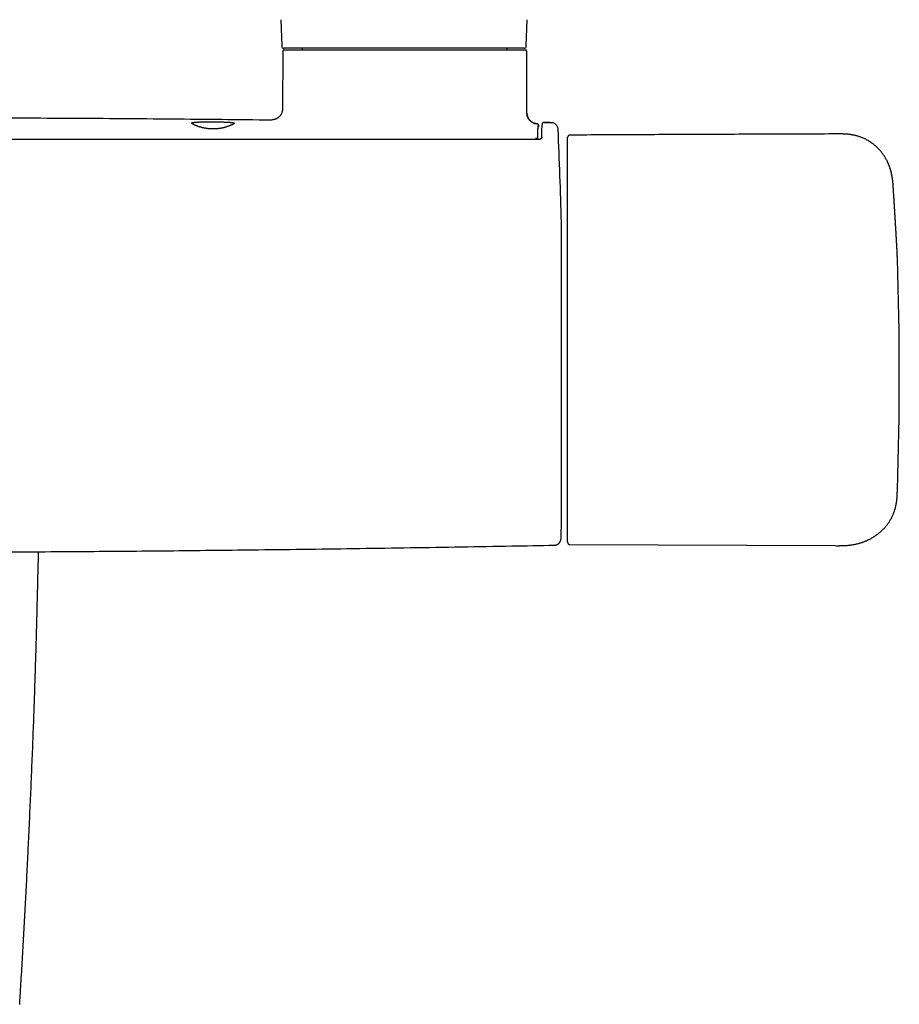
# Model space of a CAD drawing. Header units: millimetres. Extents: x 8 to 871, y 12 to 406.
# Tile 10 of 30: x 412 to 536, y 90 to 229. Entities that reach past the tile are written whole.
import ezdxf

# ---------------------------------------------------------------- set-up
doc = ezdxf.new("R2010")
doc.units = ezdxf.units.MM

msp = doc.modelspace()

# ---------------------------------------------------------------- linework, layer by layer
at = {"color": 7, "linetype": 'Continuous', "lineweight": 30}
for p, q in [((448.95, 228.96), (449.08, 225.22)), ((483.53, 225.22), (483.66, 228.96)), ((483.23, 224.93), (449.38, 224.93)), ((449.23, 224.53), (449.18, 216.34)), ((449.43, 224.73), (483.38, 224.73)), ((483.62, 215.78), (483.58, 224.53)), ((449.18, 216.34), (449.21, 216.34)), ((447.67, 214.85), (447.67, 214.85)), ((484.95, 214.3), (484.95, 214.3)), ((486.02, 214.47), (487.04, 214.45)), ((487.03, 214.45), (487.04, 214.45)), ((535.39, 202.41), (535.39, 202.42)), ((488.47, 157.43), (488.47, 200.43)), ((489.65, 155.01), (527.03, 154.85))]:
    msp.add_line(p, q, dxfattribs=at)
at = {"color": 7, "linetype": 'Continuous', "lineweight": 30, "flags": 128}
msp.add_lwpolyline([(485.91, 214.44), (485.91, 214.44), (485.92, 214.44), (485.92, 214.44), (485.92, 214.44), (485.92, 214.44), (485.92, 214.44), (485.92, 214.44), (485.92, 214.44), (485.92, 214.44), (485.9, 214.44), (485.88, 214.43), (485.86, 214.42), (485.84, 214.41), (485.82, 214.4), (485.8, 214.38), (485.79, 214.37), (485.78, 214.36), (485.77, 214.34), (485.76, 214.33), (485.76, 214.32), (485.75, 214.31), (485.75, 214.3), (485.75, 214.29), (485.75, 214.28), (485.74, 214.27), (485.74, 214.26), (485.74, 214.24), (485.74, 214.22), (485.74, 214.2), (485.74, 214.18), (485.74, 214.16), (485.73, 214.13), (485.73, 214.1), (485.73, 214.07), (485.73, 214.03), (485.73, 213.99), (485.73, 213.95), (485.73, 213.91), (485.73, 213.86), (485.73, 213.81), (485.72, 213.76), (485.72, 213.71)], dxfattribs=at)
at = {"color": 7, "linetype": 'Continuous', "lineweight": 30}
for centre, radius, start, end in [((449.38, 225.23), 0.3, 182, 270), ((450.8, 225.13), 1.25, 341.3371, 350.7378), ((482, 225.13), 1.25, 189.2622, 198.6629), ((483.23, 225.23), 0.3, 270, 358), ((449.43, 224.53), 0.2, 90, 179.7), ((483.38, 224.53), 0.2, 0.3, 90), ((485.12, 215.79), 1.5, 180.3, 263.4843), ((-311.24, 178.93), 800, 1.54039, 2.47664), ((488.27, 200.43), 0.2, 0, 1.5404), ((36.05, 178.93), 500, 358.1376, 1.8754), ((-311.24, 178.93), 800, 358.34924, 358.45961), ((488.27, 157.43), 0.2, 358.4596, 0)]:
    msp.add_arc(centre, radius, start, end, dxfattribs=at)
for points in [[(391.4, 215.17), (393.75, 215.17), (398.44, 215.17), (405.47, 215.15), (412.5, 215.13), (419.54, 215.09), (426.57, 215.05), (433.6, 214.99), (440.63, 214.93), (445.32, 214.88), (447.67, 214.85)], [(488.02, 213.5), (488.01, 213.56), (488, 213.69), (487.93, 213.87), (487.84, 214.03), (487.72, 214.17), (487.57, 214.29), (487.4, 214.38), (487.22, 214.44), (487.1, 214.45), (487.04, 214.45)]]:
    msp.add_open_spline(points, degree=3, dxfattribs=at)
for points, knots in [([(449.19, 216.34), (449.19, 216.31), (449.19, 216.23), (449.17, 216.12), (449.15, 216.01), (449.12, 215.91), (449.09, 215.81), (449.04, 215.71), (448.99, 215.61), (448.94, 215.52), (448.89, 215.45), (448.85, 215.4), (448.81, 215.35), (448.77, 215.31), (448.72, 215.27), (448.67, 215.21), (448.6, 215.16), (448.51, 215.1), (448.43, 215.05), (448.34, 215), (448.26, 214.97), (448.19, 214.94), (448.12, 214.91), (448.05, 214.9), (448, 214.88), (447.95, 214.87), (447.92, 214.87), (447.89, 214.87), (447.88, 214.86), (447.86, 214.86), (447.85, 214.86), (447.84, 214.86), (447.82, 214.86), (447.81, 214.86), (447.79, 214.86), (447.77, 214.85), (447.75, 214.85), (447.74, 214.85), (447.73, 214.85)], [0, 0, 0, 0, 0.046921, 0.092708, 0.137086, 0.179796, 0.220611, 0.268654, 0.313095, 0.353678, 0.390212, 0.416432, 0.440525, 0.464725, 0.489231, 0.514022, 0.555911, 0.598428, 0.641457, 0.677888, 0.71335, 0.747158, 0.779313, 0.803423, 0.826526, 0.847148, 0.863146, 0.870208, 0.875844, 0.881148, 0.887159, 0.894282, 0.902765, 0.912756, 0.924347, 0.946355, 0.972755, 1, 1, 1, 1]), ([(484.95, 214.3), (484.92, 214.31), (484.85, 214.31), (484.75, 214.34), (484.65, 214.37), (484.56, 214.4), (484.47, 214.44), (484.4, 214.48), (484.33, 214.51), (484.27, 214.55), (484.22, 214.59), (484.18, 214.62), (484.13, 214.66), (484.09, 214.7), (484.03, 214.76), (483.98, 214.82), (483.92, 214.89), (483.86, 214.97), (483.81, 215.06), (483.76, 215.16), (483.71, 215.27), (483.67, 215.39), (483.64, 215.51), (483.62, 215.65), (483.62, 215.74), (483.62, 215.78)], [0, 0, 0, 0, 0.04282, 0.093579, 0.141765, 0.187088, 0.229303, 0.268207, 0.303643, 0.335486, 0.363646, 0.388214, 0.414224, 0.444133, 0.477925, 0.515563, 0.556974, 0.60205, 0.650632, 0.702512, 0.757421, 0.815033, 0.874963, 0.936777, 1, 1, 1, 1]), ([(439.4, 214.58), (439.32, 214.58), (439.17, 214.58), (438.93, 214.58), (438.7, 214.58), (438.47, 214.58), (438.25, 214.57), (438.05, 214.57), (437.85, 214.56), (437.71, 214.56), (437.61, 214.55), (437.55, 214.55), (437.49, 214.55), (437.43, 214.55), (437.38, 214.54), (437.32, 214.54), (437.25, 214.53), (437.17, 214.53), (437.07, 214.52), (436.98, 214.51), (436.89, 214.51), (436.81, 214.5), (436.75, 214.49), (436.71, 214.48), (436.69, 214.48), (436.67, 214.48), (436.66, 214.48), (436.64, 214.47), (436.61, 214.47), (436.58, 214.46), (436.54, 214.46), (436.51, 214.45), (436.49, 214.45), (436.48, 214.44), (436.47, 214.44), (436.46, 214.44), (436.45, 214.43), (436.44, 214.43), (436.43, 214.42), (436.42, 214.42), (436.41, 214.41), (436.41, 214.41), (436.4, 214.4), (436.4, 214.39), (436.4, 214.38), (436.41, 214.37), (436.43, 214.34), (436.46, 214.32), (436.48, 214.3), (436.5, 214.29), (436.52, 214.28), (436.54, 214.27), (436.56, 214.25), (436.59, 214.24), (436.61, 214.22), (436.65, 214.2), (436.7, 214.17), (436.77, 214.14), (436.83, 214.11), (436.86, 214.1), (436.87, 214.1), (436.88, 214.09), (436.89, 214.09), (436.9, 214.08), (436.91, 214.08), (436.92, 214.07), (436.94, 214.07), (436.96, 214.06), (436.98, 214.05), (437.03, 214.03), (437.08, 214.01), (437.13, 213.99), (437.17, 213.97), (437.19, 213.97), (437.21, 213.96), (437.24, 213.95), (437.26, 213.94), (437.33, 213.92), (437.43, 213.88), (437.57, 213.84), (437.72, 213.8), (437.85, 213.76), (437.97, 213.73), (438.06, 213.71), (438.11, 213.7), (438.14, 213.7), (438.17, 213.69), (438.19, 213.69), (438.22, 213.68), (438.3, 213.67), (438.44, 213.64), (438.63, 213.61), (438.83, 213.59), (439.02, 213.58), (439.21, 213.57), (439.4, 213.57), (439.59, 213.57), (439.78, 213.58), (439.94, 213.59), (440.07, 213.6), (440.17, 213.61), (440.26, 213.62), (440.36, 213.64), (440.46, 213.65), (440.55, 213.67), (440.63, 213.68), (440.71, 213.7), (440.8, 213.72), (440.88, 213.73), (440.96, 213.75), (441.04, 213.77), (441.11, 213.79), (441.17, 213.81), (441.22, 213.82), (441.28, 213.84), (441.33, 213.86), (441.39, 213.88), (441.45, 213.9), (441.54, 213.93), (441.65, 213.96), (441.77, 214.01), (441.88, 214.06), (441.99, 214.11), (442.08, 214.15), (442.16, 214.19), (442.23, 214.23), (442.29, 214.27), (442.33, 214.29), (442.36, 214.31), (442.37, 214.33), (442.39, 214.34), (442.39, 214.35), (442.4, 214.36), (442.4, 214.37), (442.4, 214.38), (442.4, 214.39), (442.39, 214.4), (442.38, 214.41), (442.36, 214.41), (442.34, 214.42), (442.3, 214.43), (442.25, 214.44), (442.19, 214.45), (442.12, 214.46), (442.07, 214.47), (442.03, 214.47), (442.01, 214.48), (441.99, 214.48), (441.97, 214.48), (441.95, 214.48), (441.93, 214.48), (441.91, 214.49), (441.87, 214.49), (441.81, 214.5), (441.76, 214.5), (441.72, 214.5), (441.69, 214.51), (441.65, 214.51), (441.62, 214.51), (441.58, 214.51), (441.51, 214.52), (441.39, 214.53), (441.23, 214.54), (441.07, 214.54), (440.89, 214.55), (440.71, 214.56), (440.52, 214.56), (440.31, 214.57), (440.08, 214.57), (439.86, 214.58), (439.63, 214.58), (439.48, 214.58), (439.4, 214.58)], [0, 0, 0, 0, 0.012387, 0.024798, 0.037231, 0.049687, 0.062167, 0.073837, 0.085528, 0.09724, 0.10119, 0.105142, 0.109096, 0.113053, 0.117012, 0.120974, 0.124939, 0.132178, 0.139909, 0.148132, 0.156848, 0.164924, 0.173382, 0.175661, 0.177965, 0.180296, 0.182653, 0.185036, 0.187445, 0.194208, 0.200276, 0.205649, 0.210328, 0.212914, 0.215226, 0.217263, 0.219436, 0.222924, 0.227237, 0.2314, 0.235411, 0.239272, 0.242982, 0.246541, 0.249949, 0.260711, 0.270732, 0.280647, 0.284452, 0.288305, 0.292205, 0.296153, 0.300149, 0.304193, 0.308285, 0.312426, 0.3202, 0.328728, 0.336859, 0.337809, 0.338766, 0.33973, 0.340701, 0.34168, 0.342666, 0.34366, 0.344781, 0.346697, 0.34941, 0.352918, 0.357792, 0.363665, 0.365368, 0.367139, 0.368979, 0.370888, 0.372864, 0.37491, 0.385628, 0.3957, 0.405128, 0.413911, 0.421108, 0.427807, 0.429479, 0.431118, 0.432722, 0.434292, 0.435829, 0.437331, 0.44834, 0.459097, 0.469609, 0.479883, 0.489928, 0.499752, 0.509718, 0.519857, 0.530177, 0.535409, 0.540688, 0.546018, 0.551397, 0.556828, 0.562311, 0.56696, 0.571743, 0.576661, 0.581713, 0.586901, 0.592223, 0.596677, 0.600118, 0.603757, 0.607592, 0.611624, 0.615853, 0.620279, 0.624902, 0.63531, 0.645719, 0.656128, 0.666518, 0.676935, 0.687381, 0.69809, 0.708672, 0.719129, 0.724313, 0.729467, 0.734591, 0.739687, 0.744755, 0.749794, 0.754862, 0.760286, 0.766066, 0.772203, 0.778695, 0.784848, 0.794007, 0.803165, 0.812322, 0.821084, 0.829848, 0.831816, 0.833783, 0.835751, 0.837719, 0.839687, 0.841655, 0.843623, 0.847751, 0.852661, 0.858352, 0.860801, 0.863371, 0.866062, 0.868874, 0.871806, 0.874859, 0.885825, 0.896693, 0.907463, 0.918135, 0.928709, 0.939186, 0.951628, 0.963931, 0.976093, 0.988116, 1, 1, 1, 1]), ([(485.1, 214.24), (485.1, 214.24), (485.1, 214.24), (485.1, 214.24), (485.1, 214.24), (485.1, 214.25), (485.09, 214.25), (485.09, 214.25), (485.09, 214.25), (485.08, 214.26), (485.08, 214.26), (485.07, 214.27), (485.05, 214.27), (485.04, 214.28), (485.02, 214.29), (484.99, 214.29), (484.98, 214.3), (484.97, 214.3)], [0, 0, 0, 0, 0.031187, 0.097368, 0.18778, 0.268123, 0.338422, 0.37516, 0.408433, 0.441792, 0.48266, 0.541424, 0.611189, 0.691948, 0.783688, 0.886384, 1, 1, 1, 1]), ([(485.31, 213.85), (485.31, 213.86), (485.3, 213.87), (485.3, 213.89), (485.3, 213.92), (485.3, 213.94), (485.3, 213.96), (485.3, 213.98), (485.3, 213.99), (485.3, 214), (485.3, 214.01), (485.3, 214.02), (485.29, 214.03), (485.29, 214.05), (485.29, 214.06), (485.29, 214.06), (485.29, 214.07), (485.28, 214.08), (485.28, 214.09), (485.27, 214.1), (485.27, 214.12), (485.26, 214.13), (485.26, 214.13), (485.26, 214.14), (485.25, 214.14), (485.25, 214.15), (485.24, 214.16), (485.23, 214.17), (485.23, 214.18), (485.22, 214.18), (485.22, 214.19), (485.21, 214.19), (485.21, 214.2), (485.21, 214.2), (485.2, 214.2), (485.2, 214.2), (485.2, 214.21), (485.19, 214.21), (485.19, 214.21), (485.18, 214.22), (485.17, 214.22), (485.17, 214.23), (485.16, 214.24), (485.15, 214.24), (485.14, 214.25), (485.13, 214.25), (485.11, 214.26), (485.1, 214.27), (485.09, 214.27), (485.08, 214.27), (485.08, 214.27), (485.07, 214.27), (485.07, 214.27), (485.07, 214.27), (485.06, 214.28), (485.06, 214.28), (485.06, 214.28), (485.06, 214.28), (485.05, 214.28), (485.05, 214.28), (485.05, 214.28), (485.04, 214.28), (485.04, 214.28), (485.03, 214.28), (485.03, 214.28), (485.03, 214.28), (485.02, 214.28), (485.02, 214.28), (485.02, 214.28)], [0, 0, 0, 0, 0.0111204, 0.0351475, 0.0579821, 0.0796237, 0.1000281, 0.1192429, 0.1372668, 0.1540985, 0.1636266, 0.1736642, 0.1843043, 0.1993324, 0.2018008, 0.204299, 0.2068273, 0.2096232, 0.2133697, 0.2169234, 0.2204746, 0.2230849, 0.2247388, 0.2255019, 0.2261118, 0.2297384, 0.2342114, 0.2399403, 0.2484489, 0.2588198, 0.271063, 0.2816982, 0.2934287, 0.3060874, 0.3185843, 0.3307216, 0.3425015, 0.353926, 0.3755969, 0.3958838, 0.4147986, 0.4323515, 0.4485514, 0.4634063, 0.4769234, 0.4892495, 0.5150901, 0.5416556, 0.5689867, 0.580282, 0.5917124, 0.6032805, 0.615065, 0.6279104, 0.642041, 0.6603436, 0.68043, 0.7023004, 0.7259549, 0.7519312, 0.7797653, 0.8094571, 0.8410067, 0.8744142, 0.9096795, 0.9468027, 0.9856968, 1, 1, 1, 1]), ([(485.2, 213.99), (485.2, 213.99), (485.2, 213.99), (485.2, 213.99), (485.2, 213.99), (485.2, 213.99), (485.19, 213.99), (485.19, 213.98), (485.19, 213.98), (485.19, 213.98), (485.19, 213.98), (485.18, 213.98), (485.18, 213.98), (485.18, 213.98), (485.18, 213.97), (485.17, 213.97), (485.17, 213.97), (485.17, 213.97), (485.16, 213.97), (485.16, 213.96), (485.16, 213.96), (485.16, 213.96), (485.16, 213.96), (485.16, 213.96), (485.16, 213.96), (485.16, 213.96), (485.16, 213.96), (485.16, 213.96), (485.16, 213.96), (485.16, 213.96), (485.16, 213.96), (485.16, 213.96), (485.16, 213.96), (485.15, 213.96), (485.15, 213.96), (485.15, 213.96), (485.15, 213.96), (485.15, 213.96), (485.15, 213.96), (485.15, 213.96), (485.15, 213.96), (485.15, 213.96), (485.15, 213.97), (485.15, 213.97), (485.15, 213.97), (485.15, 213.97), (485.15, 213.97), (485.15, 213.97), (485.15, 213.97), (485.15, 213.97), (485.15, 213.97), (485.15, 213.97), (485.15, 213.97), (485.15, 213.97), (485.14, 213.97), (485.14, 213.96), (485.14, 213.96), (485.14, 213.95), (485.14, 213.94), (485.14, 213.94), (485.14, 213.92), (485.14, 213.91), (485.14, 213.89), (485.14, 213.87), (485.14, 213.85), (485.13, 213.85), (485.13, 213.84), (485.13, 213.83), (485.13, 213.82), (485.13, 213.8), (485.13, 213.75), (485.13, 213.69), (485.13, 213.61), (485.12, 213.54), (485.12, 213.47), (485.12, 213.43), (485.12, 213.38), (485.12, 213.33), (485.12, 213.28), (485.12, 213.23), (485.12, 213.14), (485.11, 213.03), (485.11, 212.87), (485.11, 212.7), (485.11, 212.53), (485.1, 212.34), (485.1, 212.2), (485.1, 212.13)], [0, 0, 0, 0, 0.020112, 0.040881, 0.062309, 0.084394, 0.107136, 0.130537, 0.153202, 0.176453, 0.200288, 0.224708, 0.249713, 0.275302, 0.301476, 0.328235, 0.355578, 0.383506, 0.414903, 0.447007, 0.475843, 0.488705, 0.494398, 0.495145, 0.495892, 0.49664, 0.497388, 0.498136, 0.498885, 0.50221, 0.506185, 0.51081, 0.516085, 0.522011, 0.528587, 0.535813, 0.539199, 0.54271, 0.546347, 0.550111, 0.554, 0.558015, 0.561966, 0.57114, 0.579683, 0.588626, 0.596754, 0.604067, 0.610566, 0.612317, 0.613999, 0.615611, 0.617152, 0.618941, 0.621836, 0.634973, 0.64561, 0.655626, 0.665023, 0.673801, 0.682957, 0.693452, 0.706998, 0.7202, 0.723602, 0.726981, 0.730337, 0.73367, 0.736981, 0.74027, 0.758998, 0.777699, 0.796399, 0.815123, 0.823545, 0.831979, 0.840429, 0.848896, 0.857382, 0.86589, 0.874422, 0.895367, 0.916259, 0.937132, 0.958024, 0.978968, 1, 1, 1, 1]), ([(485.7, 212.34), (485.7, 212.4), (485.7, 212.52), (485.71, 212.7), (485.71, 212.87), (485.71, 213.03), (485.71, 213.18), (485.72, 213.33), (485.72, 213.46), (485.72, 213.59), (485.72, 213.67), (485.72, 213.7)], [0, 0, 0, 0, 0.109243, 0.2186, 0.327996, 0.437355, 0.546599, 0.659846, 0.773217, 0.886629, 1, 1, 1, 1]), ([(486.01, 214.47), (486.01, 214.47), (486, 214.47), (485.98, 214.47), (485.95, 214.47), (485.93, 214.46), (485.91, 214.45), (485.89, 214.44), (485.87, 214.43), (485.87, 214.43), (485.86, 214.42), (485.86, 214.42), (485.86, 214.42)], [0, 0, 0, 0, 0.067844, 0.214487, 0.36001, 0.505022, 0.650104, 0.739534, 0.81484, 0.892838, 0.975652, 1, 1, 1, 1]), ([(487.03, 214.45), (486.89, 214.46), (486.55, 214.46), (486.21, 214.47), (486.02, 214.47)], [0, 0, 0, 0, 0.417113, 1, 1, 1, 1]), ([(484.8, 212.29), (484.82, 212.29), (484.84, 212.29), (484.88, 212.29), (484.91, 212.28), (484.94, 212.28), (484.97, 212.27), (485, 212.25), (485.03, 212.24), (485.06, 212.21), (485.09, 212.19), (485.1, 212.16), (485.1, 212.14), (485.1, 212.13)], [0, 0, 0, 0, 0.077271, 0.151169, 0.222466, 0.291682, 0.359091, 0.424749, 0.549978, 0.667537, 0.780501, 0.89087, 1, 1, 1, 1]), ([(485.7, 212.34), (485.7, 212.33), (485.7, 212.33), (485.7, 212.31), (485.69, 212.3), (485.69, 212.29), (485.68, 212.27), (485.67, 212.25), (485.66, 212.24), (485.64, 212.22), (485.62, 212.2), (485.6, 212.18), (485.58, 212.17), (485.56, 212.15), (485.53, 212.14), (485.51, 212.13), (485.48, 212.11), (485.44, 212.1), (485.41, 212.09), (485.37, 212.08), (485.34, 212.07), (485.3, 212.07), (485.26, 212.06), (485.23, 212.06), (485.21, 212.06), (485.2, 212.06)], [0, 0, 0, 0, 0.031096, 0.086597, 0.139609, 0.182536, 0.228141, 0.273618, 0.31912, 0.364711, 0.410287, 0.455589, 0.495745, 0.535064, 0.576453, 0.620406, 0.664735, 0.709356, 0.754157, 0.799021, 0.843802, 0.888436, 0.932762, 0.977357, 1, 1, 1, 1]), ([(489.65, 212.7), (489.64, 212.7), (489.61, 212.69), (489.57, 212.68), (489.53, 212.67), (489.5, 212.66), (489.47, 212.64), (489.45, 212.62), (489.42, 212.59), (489.41, 212.57), (489.39, 212.54), (489.39, 212.53), (489.38, 212.52), (489.37, 212.51), (489.37, 212.5), (489.36, 212.48), (489.36, 212.46), (489.36, 212.44), (489.35, 212.42), (489.35, 212.4), (489.35, 212.39)], [0, 0, 0, 0, 0.078625, 0.152859, 0.221252, 0.282656, 0.352256, 0.408355, 0.462098, 0.542259, 0.581954, 0.60182, 0.624234, 0.651243, 0.683731, 0.722167, 0.766794, 0.836107, 0.916704, 1, 1, 1, 1]), ([(489.35, 206.19), (489.35, 206.29), (489.35, 206.49), (489.35, 206.78), (489.35, 207.07), (489.35, 207.35), (489.35, 207.63), (489.35, 207.9), (489.35, 208.17), (489.35, 208.43), (489.35, 208.68), (489.35, 208.94), (489.35, 209.18), (489.35, 209.42), (489.35, 209.66), (489.35, 209.88), (489.35, 210.1), (489.35, 210.31), (489.35, 210.51), (489.35, 210.7), (489.35, 210.88), (489.35, 211.05), (489.35, 211.21), (489.35, 211.36), (489.35, 211.51), (489.35, 211.64), (489.35, 211.76), (489.35, 211.87), (489.35, 211.98), (489.35, 212.07), (489.35, 212.15), (489.35, 212.22), (489.35, 212.28), (489.35, 212.33), (489.35, 212.36), (489.35, 212.38), (489.35, 212.4), (489.35, 212.4), (489.35, 212.39)], [0, 0, 0, 0, 0.028084, 0.056135, 0.084156, 0.112149, 0.140115, 0.167557, 0.194976, 0.22237, 0.249742, 0.277648, 0.305532, 0.333395, 0.361238, 0.389065, 0.41688, 0.444688, 0.472439, 0.500201, 0.527977, 0.555769, 0.583577, 0.610904, 0.638246, 0.665602, 0.692973, 0.720915, 0.748871, 0.776842, 0.804826, 0.832828, 0.860849, 0.888893, 0.916879, 0.94485, 0.972808, 1, 1, 1, 1]), ([(527.19, 212.86), (524.2, 212.85), (518.04, 212.83), (508.71, 212.79), (499.18, 212.75), (492.83, 212.72), (489.65, 212.7)], [0, 0, 0, 0, 0.238503, 0.492335, 0.746167, 1, 1, 1, 1]), ([(535.21, 205.27), (535.21, 205.29), (535.21, 205.32), (535.21, 205.36), (535.2, 205.39), (535.2, 205.41), (535.2, 205.43), (535.2, 205.45), (535.2, 205.48), (535.2, 205.5), (535.19, 205.53), (535.19, 205.55), (535.19, 205.57), (535.19, 205.6), (535.19, 205.63), (535.18, 205.66), (535.18, 205.7), (535.18, 205.72), (535.18, 205.75), (535.17, 205.78), (535.17, 205.83), (535.17, 205.88), (535.16, 205.94), (535.15, 205.99), (535.15, 206.05), (535.14, 206.09), (535.14, 206.14), (535.14, 206.17), (535.13, 206.21), (535.13, 206.25), (535.12, 206.28), (535.12, 206.31), (535.12, 206.34), (535.11, 206.37), (535.11, 206.4), (535.11, 206.43), (535.1, 206.46), (535.1, 206.5), (535.09, 206.56), (535.08, 206.64), (535.06, 206.72), (535.05, 206.78), (535.04, 206.84), (535.03, 206.89), (535.02, 206.95), (535.02, 207), (535.01, 207.05), (535, 207.09), (534.99, 207.12), (534.99, 207.14), (534.98, 207.16), (534.98, 207.18), (534.97, 207.21), (534.96, 207.25), (534.95, 207.3), (534.94, 207.35), (534.93, 207.41), (534.91, 207.48), (534.9, 207.54), (534.88, 207.61), (534.86, 207.67), (534.84, 207.74), (534.82, 207.83), (534.79, 207.91), (534.77, 207.99), (534.74, 208.06), (534.72, 208.13), (534.7, 208.2), (534.67, 208.27), (534.64, 208.35), (534.62, 208.41), (534.6, 208.47), (534.58, 208.5), (534.57, 208.53), (534.57, 208.54), (534.56, 208.56), (534.56, 208.57), (534.55, 208.58), (534.54, 208.61), (534.53, 208.64), (534.51, 208.69), (534.48, 208.74), (534.46, 208.79), (534.42, 208.87), (534.38, 208.97), (534.32, 209.09), (534.24, 209.23), (534.16, 209.38), (534.07, 209.54), (533.97, 209.7), (533.85, 209.87), (533.73, 210.04), (533.61, 210.21), (533.47, 210.39), (533.32, 210.57), (533.15, 210.74), (532.98, 210.92), (532.8, 211.09), (532.61, 211.26), (532.41, 211.42), (532.2, 211.57), (531.99, 211.72), (531.77, 211.86), (531.55, 211.99), (531.32, 212.11), (531.09, 212.22), (530.86, 212.32), (530.65, 212.4), (530.45, 212.48), (530.26, 212.53), (530.08, 212.59), (529.89, 212.63), (529.71, 212.68), (529.53, 212.71), (529.37, 212.74), (529.21, 212.77), (529.04, 212.79), (528.87, 212.81), (528.73, 212.82), (528.64, 212.83), (528.6, 212.83), (528.56, 212.83), (528.52, 212.84), (528.5, 212.84), (528.48, 212.84), (528.47, 212.84), (528.46, 212.84), (528.45, 212.84), (528.43, 212.84), (528.39, 212.84), (528.34, 212.85), (528.28, 212.85), (528.21, 212.85), (528.13, 212.86), (528.05, 212.86), (527.95, 212.86), (527.85, 212.86), (527.73, 212.86), (527.61, 212.86), (527.48, 212.86), (527.33, 212.86), (527.24, 212.86), (527.19, 212.86)], [0, 0, 0, 0, 0.004034, 0.007332, 0.009874, 0.011888, 0.013484, 0.014963, 0.016828, 0.019167, 0.021383, 0.023183, 0.024665, 0.027043, 0.030055, 0.032976, 0.035617, 0.038034, 0.040246, 0.042422, 0.046481, 0.050855, 0.056228, 0.061021, 0.064677, 0.069737, 0.072957, 0.075723, 0.078914, 0.082132, 0.084705, 0.087158, 0.090238, 0.092921, 0.094947, 0.09705, 0.099557, 0.10217, 0.108075, 0.114752, 0.121066, 0.126911, 0.13082, 0.134843, 0.13936, 0.14438, 0.147795, 0.151226, 0.153946, 0.155878, 0.15702, 0.158535, 0.16085, 0.163979, 0.167926, 0.172694, 0.177295, 0.18247, 0.188018, 0.193431, 0.19869, 0.203796, 0.211527, 0.218916, 0.225991, 0.231592, 0.237101, 0.242923, 0.249143, 0.25579, 0.262836, 0.266465, 0.269335, 0.271444, 0.272793, 0.273656, 0.274692, 0.27593, 0.277369, 0.280689, 0.284752, 0.289463, 0.294342, 0.299322, 0.309396, 0.31986, 0.332826, 0.346346, 0.36042, 0.376114, 0.39238, 0.408964, 0.425833, 0.442982, 0.461849, 0.481028, 0.500508, 0.520278, 0.540329, 0.560649, 0.581226, 0.601902, 0.622447, 0.642855, 0.663124, 0.68325, 0.703235, 0.72308, 0.738543, 0.753924, 0.769224, 0.784447, 0.799418, 0.813499, 0.826957, 0.839795, 0.85202, 0.866697, 0.880394, 0.884498, 0.888339, 0.891602, 0.894281, 0.896375, 0.897509, 0.898348, 0.898713, 0.899297, 0.9012, 0.904079, 0.907936, 0.912769, 0.918577, 0.924608, 0.93142, 0.939012, 0.947382, 0.956531, 0.966273, 0.976765, 0.988007, 1, 1, 1, 1]), ([(485.2, 212.06), (484.42, 212.06), (481.6, 212.06), (476.95, 212.07), (471.13, 212.07), (465.43, 212.08), (459.62, 212.08), (453.9, 212.08), (448.27, 212.08), (442.77, 212.09), (437.38, 212.09), (432.11, 212.09), (426.95, 212.09), (421.9, 212.09), (416.96, 212.09), (412.1, 212.09), (407.33, 212.09), (402.65, 212.09), (398.04, 212.09), (393.52, 212.09), (389.06, 212.09), (384.59, 212.09), (380.07, 212.09), (375.5, 212.09), (370.87, 212.09), (366.18, 212.09), (361.43, 212.09), (356.59, 212.09), (351.66, 212.09), (346.63, 212.09), (341.49, 212.09), (336.26, 212.08), (330.9, 212.08), (325.45, 212.08), (319.93, 212.08), (314.3, 212.07), (308.5, 212.07), (302.91, 212.07), (299.24, 212.06), (297.6, 212.06)], [0, 0, 0, 0, 0.0125876, 0.0451372, 0.0743141, 0.1055834, 0.1363795, 0.1671038, 0.1970932, 0.2264075, 0.255103, 0.2832284, 0.3107275, 0.3376073, 0.3639592, 0.3898205, 0.415224, 0.4401991, 0.4647723, 0.4888779, 0.512419, 0.5362284, 0.5603114, 0.5846802, 0.609348, 0.634329, 0.6596385, 0.6853097, 0.7116582, 0.7384881, 0.7658372, 0.7937452, 0.8222571, 0.8514242, 0.8809818, 0.9105574, 0.9414144, 0.9737509, 1, 1, 1, 1]), ([(485.1, 212.13), (485.1, 212.13), (485.1, 212.12), (485.1, 212.11), (485.09, 212.1), (485.08, 212.09), (485.07, 212.08), (485.06, 212.07), (485.05, 212.06)], [0, 0, 0, 0, 0.169671, 0.317372, 0.4431, 0.546853, 0.804005, 1, 1, 1, 1]), ([(489.35, 155.32), (489.35, 155.32), (489.35, 155.32), (489.35, 155.34), (489.35, 155.37), (489.35, 155.41), (489.35, 155.46), (489.35, 155.52), (489.35, 155.6), (489.35, 155.69), (489.35, 155.79), (489.35, 155.9), (489.35, 156.03), (489.35, 156.16), (489.35, 156.3), (489.35, 156.45), (489.35, 156.61), (489.35, 156.77), (489.35, 156.94), (489.35, 157.12), (489.35, 157.31), (489.35, 157.51), (489.35, 157.74), (489.35, 157.97), (489.35, 158.22), (489.35, 158.48), (489.35, 158.75), (489.35, 159.03), (489.35, 159.32), (489.35, 159.62), (489.35, 159.93), (489.35, 160.25), (489.35, 160.58), (489.35, 160.91), (489.35, 161.25), (489.35, 161.6), (489.35, 161.96), (489.35, 162.34), (489.35, 162.72), (489.35, 163.11), (489.35, 163.5), (489.35, 163.9), (489.35, 164.31), (489.35, 164.72), (489.35, 165.14), (489.35, 165.57), (489.35, 166.01), (489.35, 166.46), (489.35, 166.91), (489.35, 167.37), (489.35, 167.84), (489.35, 168.31), (489.35, 168.79), (489.35, 169.28), (489.35, 169.78), (489.35, 170.27), (489.35, 170.78), (489.35, 171.29), (489.35, 171.79), (489.35, 172.27), (489.35, 172.75), (489.35, 173.23), (489.35, 173.71), (489.35, 174.19), (489.35, 174.68), (489.35, 175.16), (489.35, 175.65), (489.35, 176.14), (489.35, 176.63), (489.35, 177.13), (489.35, 177.61), (489.35, 178.09), (489.35, 178.55), (489.35, 179.02), (489.35, 179.49), (489.35, 179.97), (489.35, 180.45), (489.35, 180.95), (489.35, 181.44), (489.35, 181.94), (489.35, 182.43), (489.35, 183.15), (489.35, 184.1), (489.35, 185.34), (489.35, 186.65), (489.35, 188.04), (489.35, 189.49), (489.35, 191), (489.35, 192.57), (489.35, 194.14), (489.35, 195.71), (489.35, 197.28), (489.35, 198.81), (489.35, 200.32), (489.35, 201.79), (489.35, 203.26), (489.35, 204.73), (489.35, 205.71), (489.35, 206.19)], [0, 0, 0, 0, 0.003754, 0.012012, 0.020121, 0.028228, 0.03633, 0.044426, 0.052681, 0.060926, 0.069161, 0.077396, 0.085639, 0.093891, 0.102149, 0.109645, 0.117144, 0.124647, 0.132151, 0.139656, 0.147161, 0.154665, 0.162917, 0.171166, 0.179409, 0.187647, 0.195878, 0.204102, 0.212323, 0.220546, 0.228769, 0.236994, 0.245074, 0.253156, 0.261239, 0.269325, 0.277559, 0.285796, 0.294034, 0.302275, 0.310516, 0.318613, 0.32671, 0.334808, 0.342907, 0.351172, 0.359438, 0.367704, 0.37597, 0.384236, 0.392502, 0.400767, 0.409165, 0.417563, 0.42596, 0.434358, 0.442757, 0.451156, 0.459557, 0.467259, 0.474959, 0.482655, 0.490347, 0.498037, 0.505725, 0.513412, 0.521099, 0.528787, 0.536475, 0.544166, 0.55186, 0.559117, 0.566377, 0.573641, 0.58091, 0.588183, 0.595902, 0.603628, 0.611354, 0.619081, 0.626807, 0.634534, 0.652748, 0.670962, 0.692644, 0.714322, 0.735996, 0.760626, 0.785257, 0.809892, 0.834528, 0.859167, 0.883808, 0.907043, 0.93028, 0.953518, 0.976758, 1, 1, 1, 1]), ([(535.39, 202.42), (535.39, 202.45), (535.39, 202.5), (535.38, 202.58), (535.38, 202.65), (535.37, 202.71), (535.37, 202.76), (535.37, 202.81), (535.37, 202.84), (535.36, 202.87), (535.36, 202.89), (535.36, 202.9), (535.36, 202.91), (535.36, 202.92), (535.36, 202.94), (535.36, 202.96), (535.36, 202.99), (535.35, 203.02), (535.35, 203.07), (535.35, 203.11), (535.35, 203.15), (535.34, 203.17), (535.34, 203.19), (535.34, 203.21), (535.34, 203.23), (535.34, 203.26), (535.34, 203.29), (535.33, 203.33), (535.33, 203.39), (535.33, 203.46), (535.32, 203.55), (535.31, 203.65), (535.31, 203.75), (535.3, 203.88), (535.29, 204.01), (535.28, 204.15), (535.27, 204.3), (535.26, 204.46), (535.25, 204.61), (535.25, 204.72), (535.24, 204.81), (535.24, 204.9), (535.23, 204.99), (535.22, 205.08), (535.22, 205.18), (535.21, 205.24), (535.21, 205.27)], [0, 0, 0, 0, 0.031424, 0.059717, 0.084878, 0.106907, 0.125807, 0.141577, 0.154219, 0.163733, 0.169831, 0.173233, 0.17661, 0.181402, 0.18762, 0.195269, 0.204353, 0.214857, 0.23601, 0.253411, 0.267063, 0.27498, 0.280724, 0.28661, 0.294207, 0.303513, 0.31453, 0.327257, 0.3498, 0.376268, 0.406658, 0.440971, 0.479212, 0.521382, 0.567472, 0.616443, 0.669189, 0.725703, 0.785986, 0.814279, 0.84333, 0.873137, 0.903706, 0.935059, 0.967179, 1, 1, 1, 1]), ([(535.78, 195.3), (535.78, 195.32), (535.78, 195.35), (535.78, 195.4), (535.78, 195.43), (535.78, 195.46), (535.78, 195.48), (535.78, 195.5), (535.78, 195.51), (535.78, 195.53), (535.78, 195.55), (535.78, 195.56), (535.78, 195.58), (535.77, 195.6), (535.77, 195.62), (535.77, 195.65), (535.77, 195.67), (535.77, 195.68), (535.77, 195.7), (535.77, 195.71), (535.77, 195.72), (535.77, 195.74), (535.77, 195.76), (535.77, 195.78), (535.77, 195.82), (535.76, 195.85), (535.76, 195.89), (535.76, 195.93), (535.76, 195.97), (535.76, 196), (535.76, 196.02), (535.76, 196.04), (535.76, 196.07), (535.75, 196.09), (535.75, 196.11), (535.75, 196.15), (535.75, 196.18), (535.75, 196.22), (535.75, 196.25), (535.75, 196.29), (535.74, 196.32), (535.74, 196.36), (535.74, 196.4), (535.74, 196.43), (535.74, 196.47), (535.74, 196.5), (535.73, 196.54), (535.73, 196.57), (535.73, 196.59), (535.73, 196.62), (535.73, 196.65), (535.73, 196.67), (535.73, 196.7), (535.72, 196.73), (535.72, 196.76), (535.72, 196.79), (535.72, 196.82), (535.72, 196.85), (535.72, 196.88), (535.71, 196.91), (535.71, 196.93), (535.71, 196.96), (535.71, 196.98), (535.71, 197), (535.71, 197.03), (535.71, 197.06), (535.7, 197.1), (535.7, 197.14), (535.7, 197.18), (535.7, 197.21), (535.7, 197.25), (535.69, 197.28), (535.69, 197.31), (535.69, 197.34), (535.69, 197.36), (535.69, 197.39), (535.69, 197.42), (535.69, 197.44), (535.68, 197.47), (535.68, 197.51), (535.68, 197.54), (535.68, 197.57), (535.68, 197.61), (535.67, 197.65), (535.67, 197.7), (535.67, 197.75), (535.67, 197.82), (535.66, 197.88), (535.66, 197.94), (535.66, 197.99), (535.65, 198.04), (535.65, 198.08), (535.65, 198.12), (535.65, 198.16), (535.64, 198.19), (535.64, 198.22), (535.64, 198.26), (535.64, 198.31), (535.63, 198.36), (535.63, 198.42), (535.63, 198.49), (535.62, 198.56), (535.62, 198.64), (535.61, 198.72), (535.61, 198.81), (535.6, 198.89), (535.6, 198.99), (535.59, 199.11), (535.58, 199.23), (535.58, 199.36), (535.57, 199.47), (535.56, 199.59), (535.56, 199.7), (535.55, 199.81), (535.54, 199.93), (535.53, 200.06), (535.53, 200.21), (535.52, 200.36), (535.51, 200.5), (535.5, 200.64), (535.49, 200.78), (535.48, 200.92), (535.47, 201.07), (535.46, 201.23), (535.45, 201.4), (535.44, 201.58), (535.43, 201.78), (535.42, 201.98), (535.4, 202.19), (535.4, 202.34), (535.39, 202.41)], [0, 0, 0, 0, 0.004437, 0.008782, 0.011515, 0.013805, 0.015665, 0.017118, 0.019385, 0.021555, 0.023633, 0.025827, 0.028133, 0.030997, 0.034416, 0.038156, 0.041358, 0.043851, 0.046049, 0.048235, 0.050409, 0.052601, 0.054867, 0.060703, 0.067039, 0.073932, 0.08144, 0.089576, 0.09788, 0.103927, 0.109136, 0.113805, 0.118219, 0.122705, 0.127702, 0.135776, 0.143627, 0.151271, 0.158736, 0.166063, 0.173888, 0.182431, 0.189593, 0.196939, 0.204432, 0.212071, 0.219344, 0.225758, 0.23145, 0.236558, 0.241638, 0.246749, 0.251895, 0.257569, 0.264077, 0.269775, 0.275987, 0.28262, 0.28882, 0.293992, 0.29862, 0.302703, 0.306576, 0.31109, 0.316288, 0.322169, 0.329425, 0.336757, 0.343571, 0.349866, 0.355644, 0.361481, 0.366674, 0.371285, 0.375795, 0.380305, 0.384816, 0.389327, 0.393838, 0.399788, 0.405493, 0.410946, 0.416535, 0.423002, 0.430366, 0.439954, 0.449803, 0.459862, 0.470129, 0.477834, 0.484918, 0.491338, 0.497095, 0.502187, 0.506617, 0.510716, 0.516957, 0.523933, 0.531643, 0.540088, 0.549463, 0.559601, 0.570504, 0.582161, 0.593916, 0.605372, 0.616528, 0.633362, 0.649466, 0.664841, 0.679486, 0.693401, 0.706638, 0.720033, 0.733877, 0.749918, 0.766523, 0.783692, 0.801424, 0.815751, 0.830443, 0.845803, 0.861946, 0.879225, 0.897319, 0.916227, 0.935948, 0.956485, 0.977836, 1, 1, 1, 1]), ([(527.03, 154.85), (527.13, 154.85), (527.35, 154.84), (527.66, 154.85), (527.97, 154.85), (528.27, 154.86), (528.56, 154.88), (528.84, 154.9), (529.11, 154.93), (529.36, 154.97), (529.59, 155), (529.82, 155.05), (530.03, 155.09), (530.24, 155.15), (530.44, 155.2), (530.63, 155.25), (530.8, 155.31), (530.97, 155.37), (531.13, 155.43), (531.27, 155.49), (531.42, 155.55), (531.55, 155.61), (531.71, 155.68), (531.89, 155.77), (532.1, 155.88), (532.32, 156.01), (532.52, 156.14), (532.72, 156.27), (532.9, 156.4), (533.09, 156.54), (533.27, 156.69), (533.46, 156.84), (533.61, 156.99), (533.74, 157.12), (533.85, 157.22), (533.95, 157.33), (534.05, 157.45), (534.16, 157.57), (534.27, 157.7), (534.38, 157.85), (534.49, 158), (534.61, 158.17), (534.72, 158.35), (534.84, 158.54), (534.95, 158.74), (535.05, 158.94), (535.14, 159.13), (535.22, 159.32), (535.3, 159.51), (535.37, 159.71), (535.43, 159.92), (535.5, 160.15), (535.56, 160.38), (535.61, 160.63), (535.65, 160.88), (535.69, 161.14), (535.72, 161.4), (535.74, 161.66), (535.76, 161.93), (535.77, 162.2), (535.78, 162.45), (535.79, 162.61), (535.79, 162.68)], [0, 0, 0, 0, 0.024254, 0.047837, 0.070781, 0.093103, 0.11481, 0.135903, 0.15638, 0.174602, 0.192292, 0.209441, 0.22604, 0.24208, 0.257549, 0.271774, 0.285461, 0.298603, 0.311192, 0.323221, 0.334683, 0.345572, 0.356236, 0.373476, 0.391307, 0.409723, 0.428716, 0.445277, 0.462237, 0.479588, 0.497321, 0.515423, 0.533883, 0.544924, 0.556082, 0.567354, 0.578791, 0.590854, 0.603645, 0.617156, 0.631377, 0.646575, 0.662488, 0.679103, 0.696411, 0.714402, 0.729011, 0.744032, 0.759464, 0.775304, 0.791552, 0.809231, 0.827372, 0.845978, 0.865054, 0.884603, 0.904632, 0.923959, 0.94372, 0.963919, 0.984559, 1, 1, 1, 1]), ([(487.45, 154.91), (487.45, 154.91), (487.47, 154.91), (487.51, 154.91), (487.56, 154.92), (487.62, 154.93), (487.67, 154.94), (487.72, 154.95), (487.77, 154.97), (487.82, 154.99), (487.87, 155.01), (487.91, 155.03), (487.96, 155.06), (488, 155.09), (488.04, 155.12), (488.08, 155.15), (488.12, 155.18), (488.15, 155.22), (488.19, 155.26), (488.22, 155.29), (488.25, 155.33), (488.27, 155.37), (488.3, 155.41), (488.32, 155.45), (488.34, 155.49), (488.36, 155.54), (488.37, 155.58), (488.39, 155.62), (488.4, 155.66), (488.41, 155.7), (488.42, 155.73), (488.42, 155.77), (488.43, 155.8), (488.43, 155.83), (488.43, 155.86), (488.43, 155.87), (488.43, 155.88), (488.43, 155.88)], [0, 0, 0, 0, 0.002894, 0.038716, 0.074326, 0.109727, 0.14492, 0.179906, 0.214685, 0.249254, 0.283612, 0.317752, 0.351671, 0.38536, 0.418812, 0.452015, 0.484957, 0.517623, 0.549996, 0.582054, 0.613773, 0.645124, 0.676072, 0.706574, 0.73658, 0.766029, 0.794846, 0.822938, 0.850189, 0.876452, 0.901541, 0.925215, 0.947158, 0.966939, 0.983857, 0.996435, 1, 1, 1, 1]), ([(295.36, 154.91), (297.56, 154.87), (302.36, 154.79), (309.75, 154.66), (317.53, 154.54), (325.3, 154.43), (333.08, 154.32), (340.85, 154.23), (348.41, 154.15), (355.76, 154.08), (362.89, 154.03), (370.02, 153.99), (377.14, 153.95), (384.27, 153.93), (391.06, 153.93), (397.5, 153.93), (403.59, 153.95), (409.69, 153.97), (415.79, 154), (421.85, 154.04), (427.87, 154.09), (433.86, 154.14), (439.85, 154.21), (446.22, 154.28), (452.96, 154.36), (460.09, 154.46), (467.22, 154.57), (474.35, 154.68), (481.09, 154.8), (485.46, 154.88), (487.45, 154.91)], [0, 0, 0, 0, 0.034454, 0.0749364, 0.1154186, 0.1559007, 0.1963826, 0.2368643, 0.2773458, 0.3144535, 0.3515611, 0.3886686, 0.4257758, 0.462883, 0.49999, 0.5317267, 0.5634634, 0.5952002, 0.6269371, 0.6586741, 0.6898445, 0.7210151, 0.7521858, 0.7833566, 0.8204649, 0.8575734, 0.894682, 0.9317908, 0.9688996, 1, 1, 1, 1]), ([(412.19, 90.22), (412.24, 91.05), (412.36, 93.01), (412.54, 96.1), (412.74, 99.5), (412.93, 102.91), (413.11, 106.31), (413.28, 109.71), (413.45, 113.23), (413.62, 116.86), (413.78, 120.61), (413.94, 124.36), (414.09, 128.1), (414.22, 131.73), (414.34, 135.26), (414.45, 138.66), (414.55, 142.07), (414.64, 145.48), (414.72, 148.88), (414.79, 151.72), (414.83, 153.43), (414.84, 154)], [0, 0, 0, 0, 0.038818, 0.092212, 0.145607, 0.199001, 0.252396, 0.305791, 0.359186, 0.417921, 0.476655, 0.53539, 0.594126, 0.652861, 0.706257, 0.759653, 0.813049, 0.866445, 0.919842, 0.973238, 1, 1, 1, 1]), ([(489.35, 155.32), (489.35, 155.31), (489.35, 155.31), (489.35, 155.3), (489.35, 155.29), (489.35, 155.28), (489.36, 155.27), (489.36, 155.26), (489.36, 155.25), (489.36, 155.24), (489.36, 155.24), (489.36, 155.24), (489.36, 155.24), (489.36, 155.23), (489.36, 155.23), (489.37, 155.21), (489.38, 155.19), (489.4, 155.15), (489.42, 155.12), (489.44, 155.09), (489.48, 155.07), (489.52, 155.04), (489.56, 155.03), (489.6, 155.01), (489.64, 155.01), (489.65, 155.01)], [0, 0, 0, 0, 0.024051, 0.125236, 0.213646, 0.289281, 0.352148, 0.402279, 0.439757, 0.46481, 0.471158, 0.476002, 0.47795, 0.479661, 0.488417, 0.495338, 0.546935, 0.600583, 0.641582, 0.694043, 0.757656, 0.812093, 0.871414, 0.934508, 1, 1, 1, 1])]:
    msp.add_open_spline(points, degree=3, knots=knots, dxfattribs=at)

doc.saveas('drawing.dxf')
